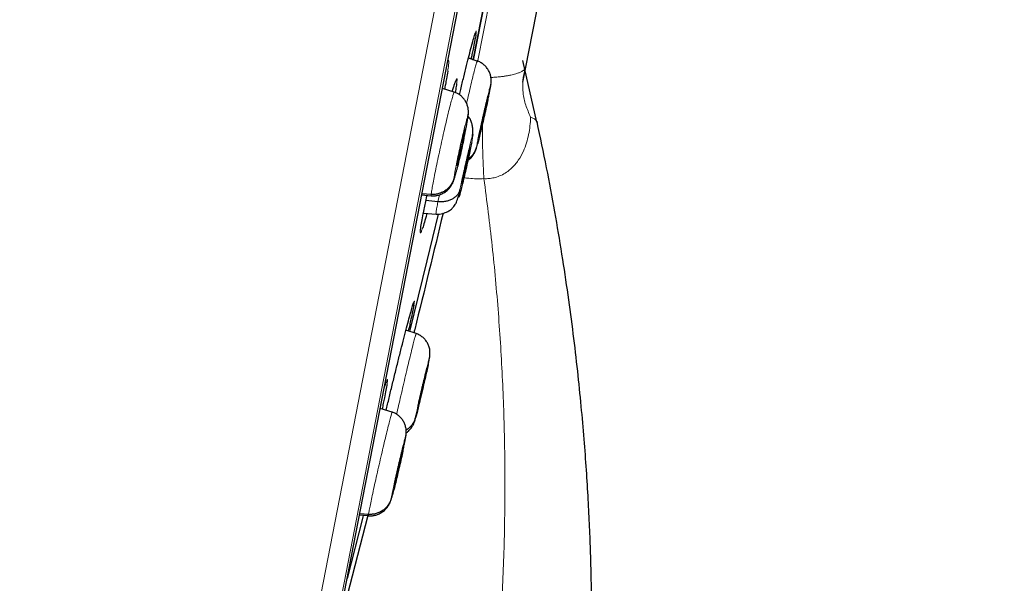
# Model space of a CAD drawing. Header units: millimetres. Extents: x 8 to 2314, y 12 to 2305.
# Tile 150 of 156: x 1638 to 1662, y 1775 to 1788. Entities that reach past the tile are written whole.
import ezdxf

# ---------------------------------------------------------------- set-up
doc = ezdxf.new("R2010")
doc.units = ezdxf.units.MM

msp = doc.modelspace()

# ---------------------------------------------------------------- linework, layer by layer
at = {"color": 252, "linetype": 'Continuous', "lineweight": 0}
for p, q in [((1643.731, 1764.411), (1661.663, 1856.666)), ((1662.056, 1856.116), (1644.301, 1764.774)), ((1644.494, 1765.491), (1661.966, 1855.379)), ((1649.419, 1787.11), (1650.046, 1790.331)), ((1648.203, 1783.892), (1648.207, 1783.913)), ((1648.469, 1783.759), (1648.503, 1783.927)), ((1648.258, 1779.969), (1648.241, 1779.883))]:
    msp.add_line(p, q, dxfattribs=at)
at = {"color": 7, "linetype": 'Continuous', "lineweight": 30}
for p, q in [((1644.502, 1765.525), (1661.961, 1855.344)), ((1650.577, 1786.986), (1659.66, 1833.717)), ((1649.318, 1787.159), (1649.935, 1790.335)), ((1649.935, 1790.331), (1649.318, 1787.156)), ((1649.409, 1787.133), (1649.2, 1787.201)), ((1649.408, 1787.127), (1649.411, 1787.134)), ((1650.843, 1785.67), (1650.502, 1787.145)), ((1650.507, 1786.628), (1650.577, 1786.986)), ((1648.858, 1786.388), (1648.575, 1786.48)), ((1649.734, 1786.542), (1649.739, 1786.577)), ((1648.856, 1786.382), (1648.861, 1786.388)), ((1649.665, 1786.252), (1649.664, 1786.241)), ((1649.189, 1785.795), (1649.197, 1785.861)), ((1649.12, 1785.493), (1649.115, 1785.495)), ((1649.12, 1785.505), (1649.12, 1785.493)), ((1649.224, 1784.961), (1649.21, 1784.965)), ((1648.078, 1783.922), (1648.31, 1783.905)), ((1648.308, 1783.936), (1648.084, 1783.953)), ((1648.314, 1783.911), (1648.31, 1783.905)), ((1648.469, 1783.759), (1648.181, 1783.788)), ((1648.119, 1783.486), (1648.423, 1783.465)), ((1647.945, 1780.598), (1647.701, 1780.677)), ((1648.19, 1779.682), (1648.185, 1779.684)), ((1648.194, 1779.707), (1648.19, 1779.682)), ((1647.179, 1779.297), (1647.207, 1779.383)), ((1647.372, 1778.71), (1647.083, 1778.804)), ((1647.371, 1778.704), (1647.374, 1778.71)), ((1647.696, 1778.119), (1647.701, 1778.156)), ((1647.626, 1777.829), (1647.625, 1777.818)), ((1646.803, 1776.263), (1646.592, 1776.278)), ((1646.795, 1776.263), (1646.789, 1776.243)), ((1646.788, 1776.236), (1645.962, 1773.037)), ((1646.586, 1776.248), (1646.803, 1776.232)), ((1646.805, 1776.238), (1646.801, 1776.232))]:
    msp.add_line(p, q, dxfattribs=at)
at = {"color": 7, "linetype": 'Continuous', "lineweight": 30, "flags": 128}
for points in [[(1648.477, 1783.465), (1648.204, 1782.342), (1647.787, 1780.65)], [(1646.679, 1776.24), (1646.668, 1776.197), (1646.29, 1774.725)]]:
    msp.add_lwpolyline(points, dxfattribs=at)
at = {"color": 252, "linetype": 'Continuous', "lineweight": 0}
for points, knots in [([(1651.472, 1858.832), (1651.468, 1858.809), (1651.459, 1858.765), (1651.389, 1858.404), (1651.277, 1857.829), (1651.121, 1857.024), (1650.921, 1855.996), (1650.679, 1854.75), (1650.396, 1853.293), (1650.073, 1851.631), (1649.711, 1849.773), (1649.314, 1847.729), (1648.882, 1845.508), (1648.419, 1843.122), (1647.925, 1840.582), (1647.404, 1837.902), (1646.858, 1835.095), (1646.291, 1832.174), (1645.704, 1829.155), (1645.101, 1826.053), (1644.484, 1822.883), (1643.858, 1819.661), (1643.225, 1816.403), (1642.588, 1813.126), (1641.95, 1809.845), (1641.315, 1806.579), (1640.686, 1803.342), (1640.066, 1800.151), (1639.458, 1797.022), (1638.865, 1793.971), (1638.29, 1791.013), (1637.735, 1788.162), (1637.205, 1785.434), (1636.701, 1782.841), (1636.226, 1780.398), (1635.783, 1778.115), (1635.372, 1776.005), (1634.998, 1774.078), (1634.661, 1772.343), (1634.363, 1770.813), (1634.103, 1769.477), (1633.966, 1768.769), (1633.897, 1768.415)], [0, 0, 0, 0, 0.025, 0.05, 0.075, 0.1, 0.125, 0.15, 0.175, 0.2, 0.225, 0.25, 0.275, 0.3, 0.325, 0.35, 0.375, 0.4, 0.425, 0.45, 0.475, 0.5, 0.525, 0.55, 0.575, 0.6, 0.625, 0.65, 0.675, 0.7, 0.725, 0.75, 0.775, 0.8, 0.825, 0.85, 0.875, 0.9, 0.925, 0.95, 0.975, 1, 1, 1, 1]), ([(1632.44, 1769.305), (1632.478, 1769.501), (1632.555, 1769.895), (1632.686, 1770.568), (1632.828, 1771.299), (1632.983, 1772.095), (1633.149, 1772.947), (1633.325, 1773.853), (1633.511, 1774.811), (1633.707, 1775.823), (1633.916, 1776.897), (1634.136, 1778.032), (1634.369, 1779.227), (1634.611, 1780.473), (1634.862, 1781.768), (1635.122, 1783.103), (1635.388, 1784.474), (1635.661, 1785.879), (1635.942, 1787.323), (1636.232, 1788.813), (1636.53, 1790.349), (1636.837, 1791.927), (1637.15, 1793.538), (1637.469, 1795.179), (1637.792, 1796.838), (1638.117, 1798.511), (1638.444, 1800.195), (1638.776, 1801.899), (1639.112, 1803.63), (1639.453, 1805.386), (1639.799, 1807.164), (1640.146, 1808.95), (1640.495, 1810.742), (1640.841, 1812.525), (1641.186, 1814.297), (1641.527, 1816.054), (1641.867, 1817.804), (1642.208, 1819.555), (1642.548, 1821.303), (1642.886, 1823.047), (1643.222, 1824.772), (1643.553, 1826.477), (1643.878, 1828.15), (1644.197, 1829.788), (1644.508, 1831.39), (1644.814, 1832.964), (1645.116, 1834.517), (1645.413, 1836.046), (1645.705, 1837.548), (1645.989, 1839.01), (1646.266, 1840.432), (1646.532, 1841.8), (1646.787, 1843.115), (1647.033, 1844.376), (1647.268, 1845.589), (1647.496, 1846.759), (1647.714, 1847.884), (1647.924, 1848.96), (1648.122, 1849.98), (1648.308, 1850.941), (1648.482, 1851.836), (1648.644, 1852.664), (1648.792, 1853.427), (1648.928, 1854.128), (1649.053, 1854.769), (1649.165, 1855.347), (1649.265, 1855.86), (1649.351, 1856.307), (1649.425, 1856.685), (1649.485, 1856.993), (1649.531, 1857.231), (1649.564, 1857.4), (1649.585, 1857.506), (1649.587, 1857.52), (1649.589, 1857.526)], [0, 0, 0, 0, 0.013945, 0.02789, 0.041835, 0.055781, 0.069728, 0.083426, 0.097126, 0.110826, 0.124528, 0.138481, 0.152437, 0.166395, 0.180356, 0.194319, 0.208035, 0.221754, 0.235476, 0.249202, 0.263181, 0.277165, 0.291153, 0.305146, 0.319147, 0.332905, 0.346672, 0.360448, 0.374234, 0.388281, 0.402337, 0.416398, 0.430461, 0.444524, 0.458331, 0.472132, 0.485923, 0.499702, 0.513718, 0.527724, 0.541722, 0.555714, 0.569704, 0.583443, 0.597184, 0.610928, 0.624677, 0.638684, 0.652696, 0.666713, 0.680732, 0.694752, 0.708523, 0.722296, 0.73607, 0.749845, 0.763872, 0.777899, 0.791927, 0.805955, 0.819984, 0.833763, 0.847543, 0.861323, 0.875104, 0.88909, 0.903078, 0.917066, 0.931055, 0.945045, 0.958784, 0.972523, 0.986262, 1, 1, 1, 1]), ([(1649.364, 1787.802), (1649.368, 1787.816), (1649.381, 1787.855), (1649.389, 1787.863), (1649.39, 1787.837), (1649.381, 1787.78), (1649.377, 1787.754)], [0, 0, 0, 0, 0.154024, 0.456201, 0.758095, 1, 1, 1, 1]), ([(1648.701, 1787.128), (1648.702, 1787.131), (1648.714, 1787.157), (1648.724, 1787.159), (1648.731, 1787.125), (1648.725, 1787.038), (1648.711, 1786.94), (1648.704, 1786.891)], [0, 0, 0, 0, 0.028387, 0.271618, 0.514553, 0.757486, 1, 1, 1, 1]), ([(1649.156, 1786.119), (1649.16, 1786.138), (1649.183, 1786.238), (1649.223, 1786.41), (1649.274, 1786.623), (1649.319, 1786.807), (1649.357, 1786.957), (1649.386, 1787.062), (1649.403, 1787.121), (1649.406, 1787.126), (1649.408, 1787.127)], [0, 0, 0, 0, 0.035922, 0.184524, 0.332932, 0.481417, 0.630025, 0.778653, 0.927333, 1, 1, 1, 1]), ([(1650.561, 1786.952), (1650.545, 1786.934), (1650.52, 1786.906), (1650.453, 1786.869), (1650.383, 1786.841), (1650.302, 1786.817), (1650.217, 1786.797), (1650.144, 1786.783), (1650.062, 1786.77), (1649.969, 1786.758), (1649.868, 1786.749), (1649.789, 1786.743), (1649.749, 1786.741), (1649.739, 1786.74)], [0, 0, 0, 0, 0.240397, 0.361754, 0.483641, 0.617707, 0.685751, 0.754261, 0.814621, 0.8758, 0.941767, 0.986809, 1, 1, 1, 1]), ([(1650.561, 1786.952), (1650.539, 1786.858), (1650.495, 1786.669), (1650.504, 1786.373), (1650.563, 1786.075), (1650.65, 1785.885), (1650.693, 1785.79)], [0, 0, 0, 0, 0.250001, 0.500001, 0.750001, 1, 1, 1, 1]), ([(1650.576, 1786.994), (1650.575, 1786.985), (1650.573, 1786.971), (1650.564, 1786.958), (1650.561, 1786.952)], [0, 0, 0, 0, 0.592981, 1, 1, 1, 1]), ([(1648.867, 1786.577), (1648.872, 1786.593), (1648.891, 1786.65), (1648.911, 1786.698), (1648.926, 1786.718), (1648.929, 1786.684), (1648.921, 1786.619), (1648.917, 1786.586)], [0, 0, 0, 0, 0.086265, 0.314833, 0.5434, 0.771701, 1, 1, 1, 1]), ([(1649.394, 1785.076), (1649.397, 1785.096), (1649.404, 1785.136), (1649.428, 1785.254), (1649.46, 1785.408), (1649.5, 1785.589), (1649.544, 1785.785), (1649.589, 1785.983), (1649.633, 1786.169), (1649.672, 1786.33), (1649.703, 1786.457), (1649.726, 1786.537), (1649.737, 1786.573), (1649.735, 1786.552), (1649.734, 1786.542)], [0, 0, 0, 0, 0.083333, 0.166663, 0.249997, 0.333334, 0.416662, 0.499996, 0.583328, 0.666659, 0.749994, 0.833329, 0.916664, 1, 1, 1, 1]), ([(1649.734, 1786.542), (1649.731, 1786.522), (1649.724, 1786.482), (1649.702, 1786.371), (1649.681, 1786.273), (1649.672, 1786.229)], [0, 0, 0, 0, 0.351114, 0.702217, 1, 1, 1, 1]), ([(1648.308, 1783.936), (1648.311, 1783.959), (1648.316, 1784.005), (1648.338, 1784.132), (1648.368, 1784.294), (1648.406, 1784.49), (1648.452, 1784.71), (1648.502, 1784.947), (1648.556, 1785.192), (1648.61, 1785.435), (1648.664, 1785.667), (1648.715, 1785.879), (1648.761, 1786.063), (1648.8, 1786.212), (1648.831, 1786.317), (1648.85, 1786.376), (1648.855, 1786.38), (1648.856, 1786.382)], [0, 0, 0, 0, 0.069109, 0.138126, 0.207173, 0.276194, 0.345206, 0.414159, 0.483074, 0.552081, 0.621091, 0.690011, 0.758966, 0.827978, 0.896999, 0.966044, 1, 1, 1, 1]), ([(1648.853, 1784.328), (1648.855, 1784.348), (1648.86, 1784.388), (1648.882, 1784.508), (1648.912, 1784.661), (1648.949, 1784.843), (1648.992, 1785.04), (1649.036, 1785.238), (1649.08, 1785.424), (1649.119, 1785.585), (1649.152, 1785.711), (1649.176, 1785.792), (1649.19, 1785.826), (1649.189, 1785.805), (1649.189, 1785.795)], [0, 0, 0, 0, 0.083336, 0.16667, 0.250004, 0.333338, 0.41667, 0.500002, 0.583331, 0.666665, 0.750001, 0.833337, 0.916667, 1, 1, 1, 1]), ([(1649.189, 1785.795), (1649.187, 1785.775), (1649.182, 1785.735), (1649.161, 1785.615), (1649.131, 1785.465), (1649.106, 1785.345), (1649.094, 1785.286)], [0, 0, 0, 0, 0.25295, 0.505892, 0.758834, 1, 1, 1, 1]), ([(1649.573, 1784.314), (1649.573, 1784.314), (1649.614, 1784.312), (1649.696, 1784.314), (1649.797, 1784.33), (1649.905, 1784.36), (1650.02, 1784.407), (1650.137, 1784.48), (1650.236, 1784.564), (1650.321, 1784.653), (1650.424, 1784.789), (1650.518, 1784.962), (1650.596, 1785.17), (1650.647, 1785.371), (1650.68, 1785.578), (1650.69, 1785.719), (1650.693, 1785.79), (1650.693, 1785.79)], [0, 0, 0, 0, 0.000024, 0.048704, 0.098899, 0.123619, 0.189735, 0.258226, 0.310537, 0.373277, 0.436052, 0.565388, 0.672772, 0.780202, 0.89008, 0.999976, 1, 1, 1, 1]), ([(1650.693, 1785.79), (1650.719, 1785.779), (1650.772, 1785.758), (1650.824, 1785.719), (1650.84, 1785.689), (1650.847, 1785.674)], [0, 0, 0, 0, 0.328148, 0.683607, 1, 1, 1, 1]), ([(1649.538, 1785.633), (1649.538, 1785.601), (1649.536, 1785.493), (1649.537, 1785.298), (1649.541, 1785.052), (1649.549, 1784.804), (1649.559, 1784.555), (1649.568, 1784.395), (1649.573, 1784.314)], [0, 0, 0, 0, 0.079019, 0.263215, 0.447411, 0.631607, 0.815804, 1, 1, 1, 1]), ([(1648.997, 1784.048), (1649.006, 1784.094), (1649.025, 1784.187), (1649.063, 1784.366), (1649.106, 1784.56), (1649.151, 1784.759), (1649.195, 1784.948), (1649.235, 1785.115), (1649.27, 1785.249), (1649.295, 1785.34), (1649.309, 1785.382), (1649.312, 1785.372), (1649.304, 1785.313), (1649.29, 1785.236), (1649.282, 1785.197)], [0, 0, 0, 0, 0.083333, 0.166663, 0.249997, 0.333332, 0.416664, 0.499997, 0.583327, 0.666661, 0.749995, 0.83333, 0.916664, 1, 1, 1, 1]), ([(1649.422, 1785.154), (1649.415, 1785.13), (1649.401, 1785.075), (1649.391, 1785.046), (1649.393, 1785.066), (1649.394, 1785.076)], [0, 0, 0, 0, 0.290039, 0.645014, 1, 1, 1, 1]), ([(1648.921, 1784.535), (1648.911, 1784.494), (1648.889, 1784.409), (1648.866, 1784.332), (1648.852, 1784.297), (1648.853, 1784.318), (1648.853, 1784.328)], [0, 0, 0, 0, 0.23687, 0.491255, 0.745624, 1, 1, 1, 1]), ([(1649.573, 1784.314), (1649.642, 1783.777), (1649.78, 1782.702), (1649.926, 1781.087), (1650.026, 1779.473), (1650.077, 1777.863), (1650.079, 1776.255), (1650.033, 1774.651), (1649.935, 1772.999), (1649.78, 1771.299), (1649.563, 1769.556), (1649.287, 1767.826), (1648.958, 1766.108), (1648.691, 1764.975), (1648.558, 1764.409)], [0, 0, 0, 0, 0.080764, 0.161424, 0.241857, 0.322079, 0.402159, 0.482163, 0.56214, 0.650034, 0.737766, 0.825345, 0.912777, 1, 1, 1, 1]), ([(1649.093, 1784.338), (1649.132, 1784.332), (1649.291, 1784.309), (1649.451, 1784.312), (1649.573, 1784.314)], [0, 0, 0, 0, 0.241833, 1, 1, 1, 1]), ([(1648.31, 1783.905), (1648.31, 1783.904), (1648.305, 1783.897), (1648.307, 1783.918), (1648.308, 1783.936)], [0, 0, 0, 0, 0.136713, 1, 1, 1, 1]), ([(1648.425, 1783.471), (1648.423, 1783.47), (1648.42, 1783.468), (1648.426, 1783.518), (1648.441, 1783.611), (1648.46, 1783.71), (1648.469, 1783.759)], [0, 0, 0, 0, 0.1594153, 0.439563, 0.7195892, 1, 1, 1, 1]), ([(1648.102, 1783.13), (1648.091, 1783.098), (1648.069, 1783.033), (1648.05, 1783), (1648.043, 1783.017), (1648.045, 1783.064), (1648.054, 1783.12), (1648.057, 1783.135)], [0, 0, 0, 0, 0.220936, 0.452225, 0.683513, 0.914508, 1, 1, 1, 1]), ([(1647.884, 1781.335), (1647.887, 1781.343), (1647.898, 1781.376), (1647.904, 1781.381), (1647.904, 1781.357), (1647.894, 1781.302), (1647.89, 1781.279)], [0, 0, 0, 0, 0.107665, 0.435349, 0.762606, 1, 1, 1, 1]), ([(1647.478, 1778.662), (1647.494, 1778.732), (1647.525, 1778.871), (1647.579, 1779.106), (1647.635, 1779.349), (1647.692, 1779.593), (1647.748, 1779.827), (1647.8, 1780.043), (1647.847, 1780.234), (1647.886, 1780.391), (1647.917, 1780.509), (1647.937, 1780.576), (1647.946, 1780.605), (1647.945, 1780.597), (1647.945, 1780.597)], [0, 0, 0, 0, 0.090525, 0.181105, 0.271609, 0.362066, 0.452641, 0.543217, 0.633673, 0.724177, 0.814757, 0.90535, 0.995974, 1, 1, 1, 1]), ([(1647.925, 1778.575), (1647.931, 1778.605), (1647.943, 1778.664), (1647.974, 1778.806), (1648.012, 1778.977), (1648.056, 1779.169), (1648.102, 1779.367), (1648.148, 1779.559), (1648.189, 1779.732), (1648.225, 1779.873), (1648.251, 1779.973), (1648.266, 1780.025), (1648.27, 1780.029), (1648.262, 1779.989), (1648.258, 1779.969)], [0, 0, 0, 0, 0.083333, 0.166663, 0.249997, 0.333332, 0.416664, 0.499997, 0.583327, 0.666661, 0.749995, 0.83333, 0.916664, 1, 1, 1, 1]), ([(1647.207, 1779.383), (1647.21, 1779.394), (1647.227, 1779.447), (1647.246, 1779.49), (1647.261, 1779.509), (1647.262, 1779.475), (1647.252, 1779.41), (1647.248, 1779.377)], [0, 0, 0, 0, 0.0647099, 0.2993707, 0.5340296, 0.7682857, 1, 1, 1, 1]), ([(1646.803, 1776.263), (1646.806, 1776.285), (1646.814, 1776.331), (1646.839, 1776.457), (1646.872, 1776.619), (1646.914, 1776.813), (1646.962, 1777.033), (1647.015, 1777.27), (1647.071, 1777.514), (1647.128, 1777.756), (1647.183, 1777.988), (1647.234, 1778.2), (1647.28, 1778.384), (1647.319, 1778.533), (1647.348, 1778.639), (1647.366, 1778.698), (1647.37, 1778.702), (1647.371, 1778.704)], [0, 0, 0, 0, 0.069123, 0.138151, 0.20721, 0.276244, 0.345268, 0.414234, 0.483163, 0.552183, 0.621205, 0.690137, 0.759104, 0.828128, 0.897162, 0.966219, 1, 1, 1, 1]), ([(1647.934, 1778.579), (1647.928, 1778.558), (1647.917, 1778.517), (1647.914, 1778.516), (1647.921, 1778.555), (1647.925, 1778.575)], [0, 0, 0, 0, 0.3333316, 0.6666653, 1, 1, 1, 1]), ([(1647.35, 1776.654), (1647.354, 1776.673), (1647.36, 1776.713), (1647.384, 1776.832), (1647.417, 1776.985), (1647.457, 1777.167), (1647.502, 1777.363), (1647.548, 1777.561), (1647.592, 1777.746), (1647.632, 1777.908), (1647.664, 1778.033), (1647.687, 1778.114), (1647.699, 1778.149), (1647.697, 1778.129), (1647.696, 1778.119)], [0, 0, 0, 0, 0.083335, 0.16667, 0.250005, 0.333341, 0.416668, 0.500001, 0.583332, 0.666663, 0.749997, 0.833331, 0.916665, 1, 1, 1, 1]), ([(1647.696, 1778.119), (1647.693, 1778.099), (1647.686, 1778.059), (1647.664, 1777.946), (1647.642, 1777.847), (1647.632, 1777.8)], [0, 0, 0, 0, 0.346726, 0.693442, 1, 1, 1, 1]), ([(1647.381, 1776.737), (1647.374, 1776.71), (1647.359, 1776.654), (1647.348, 1776.624), (1647.35, 1776.644), (1647.35, 1776.654)], [0, 0, 0, 0, 0.304776, 0.652383, 1, 1, 1, 1]), ([(1646.801, 1776.232), (1646.801, 1776.231), (1646.797, 1776.224), (1646.8, 1776.244), (1646.803, 1776.263)], [0, 0, 0, 0, 0.131773, 1, 1, 1, 1])]:
    msp.add_open_spline(points, degree=3, knots=knots, dxfattribs=at)
at = {"color": 7, "linetype": 'Continuous', "lineweight": 30}
for points, knots in [([(1648.985, 1786.326), (1648.995, 1786.37), (1649.03, 1786.516), (1649.088, 1786.754), (1649.156, 1787.031), (1649.218, 1787.276), (1649.273, 1787.488), (1649.318, 1787.653), (1649.349, 1787.761), (1649.36, 1787.792), (1649.364, 1787.802)], [0, 0, 0, 0, 0.060945, 0.205585, 0.350225, 0.494946, 0.639666, 0.78438, 0.929093, 1, 1, 1, 1]), ([(1649.377, 1787.754), (1649.376, 1787.749), (1649.371, 1787.716), (1649.351, 1787.607), (1649.32, 1787.451), (1649.289, 1787.304), (1649.271, 1787.218), (1649.263, 1787.181)], [0, 0, 0, 0, 0.060601, 0.365327, 0.670054, 0.859947, 1, 1, 1, 1]), ([(1649.36, 1787.788), (1649.361, 1787.793), (1649.365, 1787.804), (1649.368, 1787.811), (1649.367, 1787.81), (1649.367, 1787.809)], [0, 0, 0, 0, 0.4030236, 0.8875193, 1, 1, 1, 1]), ([(1649.741, 1786.576), (1649.744, 1786.609), (1649.75, 1786.673), (1649.74, 1786.762), (1649.716, 1786.844), (1649.677, 1786.923), (1649.625, 1786.994), (1649.563, 1787.055), (1649.492, 1787.106), (1649.438, 1787.126), (1649.412, 1787.137)], [0, 0, 0, 0, 0.144012, 0.286018, 0.419029, 0.540466, 0.655306, 0.768513, 0.883067, 1, 1, 1, 1]), ([(1648.704, 1786.891), (1648.694, 1786.833), (1648.679, 1786.739), (1648.651, 1786.589), (1648.634, 1786.501), (1648.627, 1786.463)], [0, 0, 0, 0, 0.477133, 0.774363, 1, 1, 1, 1]), ([(1648.814, 1786.402), (1648.825, 1786.438), (1648.845, 1786.51), (1648.86, 1786.554), (1648.867, 1786.577)], [0, 0, 0, 0, 0.49246, 1, 1, 1, 1]), ([(1648.864, 1786.563), (1648.866, 1786.572), (1648.874, 1786.596), (1648.884, 1786.622), (1648.891, 1786.642), (1648.895, 1786.65), (1648.894, 1786.649), (1648.894, 1786.649)], [0, 0, 0, 0, 0.162095, 0.47147, 0.743552, 0.959658, 1, 1, 1, 1]), ([(1648.917, 1786.586), (1648.911, 1786.546), (1648.902, 1786.491), (1648.886, 1786.406), (1648.882, 1786.382)], [0, 0, 0, 0, 0.726628, 1, 1, 1, 1]), ([(1649.674, 1786.238), (1649.676, 1786.248), (1649.687, 1786.297), (1649.703, 1786.374), (1649.721, 1786.465), (1649.735, 1786.538), (1649.74, 1786.568), (1649.742, 1786.583)], [0, 0, 0, 0, 0.059598, 0.290618, 0.524303, 0.760568, 1, 1, 1, 1]), ([(1649.198, 1785.852), (1649.2, 1785.883), (1649.203, 1785.946), (1649.188, 1786.031), (1649.162, 1786.112), (1649.121, 1786.187), (1649.07, 1786.255), (1649.009, 1786.313), (1648.939, 1786.361), (1648.888, 1786.381), (1648.862, 1786.391)], [0, 0, 0, 0, 0.144544, 0.286823, 0.419672, 0.541508, 0.656949, 0.770281, 0.884224, 1, 1, 1, 1]), ([(1649.672, 1786.229), (1649.67, 1786.221), (1649.658, 1786.163), (1649.628, 1786.027), (1649.584, 1785.833), (1649.539, 1785.635), (1649.495, 1785.448), (1649.457, 1785.29), (1649.432, 1785.19), (1649.423, 1785.159), (1649.422, 1785.154)], [0, 0, 0, 0, 0.023974, 0.181833, 0.339689, 0.497543, 0.655394, 0.813253, 0.971114, 1, 1, 1, 1]), ([(1649.464, 1785.377), (1649.465, 1785.385), (1649.468, 1785.402), (1649.477, 1785.448), (1649.489, 1785.506), (1649.504, 1785.576), (1649.521, 1785.654), (1649.539, 1785.738), (1649.559, 1785.825), (1649.579, 1785.911), (1649.598, 1785.993), (1649.616, 1786.068), (1649.632, 1786.133), (1649.645, 1786.185), (1649.656, 1786.223), (1649.662, 1786.246), (1649.663, 1786.248), (1649.664, 1786.249)], [0, 0, 0, 0, 0.069047, 0.137942, 0.207034, 0.276212, 0.345207, 0.413897, 0.48255, 0.551354, 0.620159, 0.688819, 0.757514, 0.82651, 0.895688, 0.96478, 1, 1, 1, 1]), ([(1649.664, 1786.241), (1649.663, 1786.232), (1649.661, 1786.216), (1649.651, 1786.17), (1649.639, 1786.111), (1649.625, 1786.042), (1649.608, 1785.964), (1649.589, 1785.88), (1649.569, 1785.793), (1649.549, 1785.707), (1649.53, 1785.625), (1649.512, 1785.55), (1649.496, 1785.485), (1649.483, 1785.433), (1649.473, 1785.393), (1649.468, 1785.38), (1649.466, 1785.373)], [0, 0, 0, 0, 0.071568, 0.142977, 0.214592, 0.286295, 0.357808, 0.429006, 0.500166, 0.571481, 0.642798, 0.713964, 0.785167, 0.856682, 0.928386, 1, 1, 1, 1]), ([(1649.096, 1785.294), (1649.096, 1785.297), (1649.106, 1785.342), (1649.123, 1785.426), (1649.146, 1785.541), (1649.166, 1785.646), (1649.182, 1785.737), (1649.194, 1785.814), (1649.198, 1785.846), (1649.199, 1785.863)], [0, 0, 0, 0, 0.010552, 0.170528, 0.331971, 0.495428, 0.661087, 0.829097, 1, 1, 1, 1]), ([(1649.298, 1785.347), (1649.3, 1785.361), (1649.306, 1785.414), (1649.306, 1785.496), (1649.297, 1785.594), (1649.271, 1785.684), (1649.239, 1785.756), (1649.205, 1785.794), (1649.193, 1785.807)], [0, 0, 0, 0, 0.0860258, 0.3053298, 0.5142738, 0.7130874, 0.9020822, 1, 1, 1, 1]), ([(1648.922, 1784.63), (1648.923, 1784.638), (1648.925, 1784.654), (1648.933, 1784.701), (1648.944, 1784.759), (1648.958, 1784.829), (1648.974, 1784.907), (1648.992, 1784.991), (1649.011, 1785.078), (1649.03, 1785.164), (1649.049, 1785.247), (1649.067, 1785.322), (1649.083, 1785.387), (1649.097, 1785.439), (1649.108, 1785.477), (1649.115, 1785.499), (1649.117, 1785.501), (1649.118, 1785.502)], [0, 0, 0, 0, 0.069034, 0.137918, 0.207001, 0.276167, 0.345146, 0.413818, 0.482454, 0.551242, 0.620036, 0.688684, 0.757366, 0.826348, 0.895513, 0.964594, 1, 1, 1, 1]), ([(1649.12, 1785.493), (1649.119, 1785.485), (1649.117, 1785.469), (1649.109, 1785.422), (1649.099, 1785.364), (1649.085, 1785.294), (1649.069, 1785.216), (1649.051, 1785.132), (1649.032, 1785.045), (1649.012, 1784.959), (1648.993, 1784.876), (1648.975, 1784.801), (1648.959, 1784.736), (1648.945, 1784.684), (1648.934, 1784.645), (1648.929, 1784.631), (1648.927, 1784.625)], [0, 0, 0, 0, 0.071568, 0.14298, 0.214598, 0.286303, 0.357814, 0.429007, 0.500162, 0.571474, 0.642793, 0.71396, 0.785164, 0.856679, 0.928383, 1, 1, 1, 1]), ([(1650.847, 1785.674), (1650.848, 1785.673), (1650.85, 1785.67), (1650.85, 1785.667), (1650.85, 1785.665)], [0, 0, 0, 0, 0.438042, 1, 1, 1, 1]), ([(1651.218, 1763.131), (1651.267, 1763.404), (1651.372, 1763.982), (1651.511, 1764.852), (1651.637, 1765.726), (1651.744, 1766.558), (1651.834, 1767.342), (1651.909, 1768.081), (1651.97, 1768.772), (1652.02, 1769.422), (1652.058, 1770.01), (1652.088, 1770.539), (1652.11, 1771.013), (1652.127, 1771.452), (1652.14, 1771.858), (1652.149, 1772.229), (1652.155, 1772.574), (1652.159, 1772.914), (1652.162, 1773.293), (1652.162, 1773.728), (1652.157, 1774.223), (1652.148, 1774.763), (1652.132, 1775.347), (1652.108, 1775.971), (1652.075, 1776.634), (1652.032, 1777.336), (1651.977, 1778.081), (1651.907, 1778.874), (1651.822, 1779.715), (1651.717, 1780.605), (1651.592, 1781.539), (1651.445, 1782.516), (1651.274, 1783.534), (1651.077, 1784.592), (1650.925, 1785.309), (1650.848, 1785.674)], [0, 0, 0, 0, 0.036829, 0.077729, 0.116686, 0.153693, 0.188745, 0.221266, 0.251895, 0.280641, 0.307509, 0.329908, 0.350805, 0.3702, 0.388091, 0.404478, 0.419362, 0.433722, 0.449535, 0.469408, 0.491237, 0.515019, 0.540756, 0.568446, 0.597545, 0.628533, 0.661413, 0.696192, 0.733646, 0.773097, 0.814556, 0.858005, 0.903418, 0.950762, 1, 1, 1, 1]), ([(1649.094, 1785.286), (1649.093, 1785.283), (1649.08, 1785.22), (1649.05, 1785.082), (1649.006, 1784.885), (1648.963, 1784.702), (1648.934, 1784.582), (1648.922, 1784.538), (1648.921, 1784.535)], [0, 0, 0, 0, 0.011312, 0.254303, 0.497291, 0.740274, 0.983271, 1, 1, 1, 1]), ([(1649.465, 1785.369), (1649.464, 1785.368), (1649.462, 1785.363), (1649.463, 1785.371), (1649.464, 1785.377)], [0, 0, 0, 0, 0.33187, 1, 1, 1, 1]), ([(1649.282, 1785.197), (1649.273, 1785.151), (1649.254, 1785.058), (1649.216, 1784.879), (1649.174, 1784.685), (1649.128, 1784.487), (1649.084, 1784.297), (1649.043, 1784.13), (1649.009, 1783.996), (1648.984, 1783.906), (1648.97, 1783.863), (1648.967, 1783.873), (1648.975, 1783.932), (1648.99, 1784.009), (1648.997, 1784.048)], [0, 0, 0, 0, 0.083336, 0.16667, 0.250005, 0.333339, 0.416673, 0.500003, 0.583336, 0.666668, 0.750003, 0.833337, 0.916667, 1, 1, 1, 1]), ([(1649.056, 1784.284), (1649.06, 1784.304), (1649.068, 1784.344), (1649.083, 1784.419), (1649.101, 1784.501), (1649.12, 1784.587), (1649.14, 1784.674), (1649.159, 1784.759), (1649.178, 1784.839), (1649.196, 1784.91), (1649.211, 1784.971), (1649.224, 1785.018), (1649.233, 1785.049), (1649.238, 1785.063), (1649.239, 1785.062), (1649.239, 1785.061)], [0, 0, 0, 0, 0.080405, 0.160628, 0.241083, 0.321639, 0.401983, 0.481977, 0.561927, 0.642049, 0.72217, 0.802121, 0.882114, 0.962458, 1, 1, 1, 1]), ([(1649.188, 1784.752), (1649.208, 1784.767), (1649.241, 1784.792), (1649.28, 1784.835), (1649.31, 1784.873), (1649.335, 1784.911), (1649.356, 1784.949), (1649.372, 1784.985), (1649.388, 1785.028), (1649.402, 1785.076), (1649.413, 1785.119), (1649.419, 1785.141)], [0, 0, 0, 0, 0.1136771, 0.1873574, 0.2598342, 0.3341259, 0.4152713, 0.5091756, 0.6215649, 0.8093297, 1, 1, 1, 1]), ([(1649.394, 1785.076), (1649.385, 1785.047), (1649.369, 1784.99), (1649.323, 1784.911), (1649.266, 1784.84), (1649.219, 1784.802), (1649.195, 1784.783)], [0, 0, 0, 0, 0.2477839, 0.497373, 0.7484362, 1, 1, 1, 1]), ([(1649.24, 1785.061), (1649.24, 1785.056), (1649.239, 1785.047), (1649.234, 1785.013), (1649.227, 1784.978), (1649.224, 1784.961)], [0, 0, 0, 0, 0.333721, 0.666484, 1, 1, 1, 1]), ([(1649.224, 1784.961), (1649.22, 1784.941), (1649.212, 1784.901), (1649.196, 1784.826), (1649.178, 1784.745), (1649.159, 1784.658), (1649.14, 1784.571), (1649.12, 1784.486), (1649.101, 1784.406), (1649.084, 1784.335), (1649.068, 1784.274), (1649.056, 1784.227), (1649.046, 1784.195), (1649.043, 1784.187), (1649.041, 1784.184)], [0, 0, 0, 0, 0.083541, 0.166894, 0.250486, 0.334184, 0.417662, 0.500776, 0.583845, 0.667092, 0.750339, 0.833408, 0.916522, 1, 1, 1, 1]), ([(1648.925, 1784.621), (1648.924, 1784.62), (1648.921, 1784.615), (1648.922, 1784.624), (1648.922, 1784.63)], [0, 0, 0, 0, 0.333252, 1, 1, 1, 1]), ([(1648.853, 1784.328), (1648.845, 1784.299), (1648.828, 1784.242), (1648.783, 1784.163), (1648.726, 1784.093), (1648.657, 1784.033), (1648.578, 1783.985), (1648.491, 1783.953), (1648.401, 1783.934), (1648.339, 1783.936), (1648.308, 1783.936)], [0, 0, 0, 0, 0.123608, 0.248221, 0.373621, 0.499325, 0.624995, 0.750557, 0.875682, 1, 1, 1, 1]), ([(1648.309, 1783.902), (1648.335, 1783.901), (1648.387, 1783.9), (1648.468, 1783.913), (1648.551, 1783.941), (1648.632, 1783.984), (1648.694, 1784.034), (1648.739, 1784.081), (1648.769, 1784.118), (1648.794, 1784.156), (1648.815, 1784.193), (1648.832, 1784.229), (1648.849, 1784.274), (1648.868, 1784.331), (1648.89, 1784.409), (1648.909, 1784.485), (1648.919, 1784.524)], [0, 0, 0, 0, 0.063604, 0.128579, 0.197186, 0.272778, 0.351573, 0.390101, 0.428397, 0.468306, 0.512693, 0.564767, 0.62757, 0.732828, 0.864742, 1, 1, 1, 1]), ([(1649.041, 1784.184), (1649.04, 1784.184), (1649.039, 1784.183), (1649.041, 1784.2), (1649.046, 1784.232), (1649.052, 1784.267), (1649.056, 1784.284)], [0, 0, 0, 0, 0.158677, 0.439445, 0.719407, 1, 1, 1, 1]), ([(1648.057, 1783.135), (1648.06, 1783.158), (1648.068, 1783.218), (1648.096, 1783.368), (1648.131, 1783.549), (1648.168, 1783.727), (1648.191, 1783.837), (1648.203, 1783.892)], [0, 0, 0, 0, 0.162088, 0.4191022, 0.6761162, 0.8380581, 1, 1, 1, 1]), ([(1648.423, 1783.465), (1648.451, 1783.465), (1648.504, 1783.463), (1648.601, 1783.481), (1648.701, 1783.519), (1648.79, 1783.581), (1648.849, 1783.641), (1648.886, 1783.693), (1648.904, 1783.731), (1648.926, 1783.781), (1648.949, 1783.85), (1648.967, 1783.905), (1648.977, 1783.942), (1648.978, 1783.943)], [0, 0, 0, 0, 0.078985, 0.152298, 0.281916, 0.390712, 0.481936, 0.561546, 0.64248, 0.741394, 0.859029, 0.994964, 1, 1, 1, 1]), ([(1648.997, 1784.048), (1648.99, 1784.026), (1648.975, 1783.981), (1648.933, 1783.92), (1648.879, 1783.866), (1648.812, 1783.822), (1648.735, 1783.787), (1648.65, 1783.765), (1648.561, 1783.754), (1648.5, 1783.758), (1648.469, 1783.759)], [0, 0, 0, 0, 0.123807, 0.248448, 0.373795, 0.499426, 0.625023, 0.750509, 0.875596, 1, 1, 1, 1]), ([(1648.591, 1783.483), (1648.367, 1782.554), (1648.137, 1781.597), (1647.898, 1780.643), (1647.891, 1780.615)], [0, 0, 0, 0, 0.970835, 1, 1, 1, 1]), ([(1648.204, 1783.48), (1648.202, 1783.472), (1648.179, 1783.388), (1648.145, 1783.27), (1648.113, 1783.162), (1648.102, 1783.131), (1648.102, 1783.13)], [0, 0, 0, 0, 0.054281, 0.516606, 0.978963, 1, 1, 1, 1]), ([(1648.05, 1783.074), (1648.05, 1783.074), (1648.05, 1783.073), (1648.051, 1783.083), (1648.053, 1783.105), (1648.056, 1783.128), (1648.059, 1783.146), (1648.059, 1783.149)], [0, 0, 0, 0, 0.096182, 0.32331, 0.606028, 0.937767, 1, 1, 1, 1]), ([(1647.227, 1778.757), (1647.227, 1778.758), (1647.249, 1778.851), (1647.297, 1779.053), (1647.37, 1779.359), (1647.447, 1779.673), (1647.524, 1779.981), (1647.598, 1780.277), (1647.669, 1780.552), (1647.733, 1780.798), (1647.789, 1781.008), (1647.835, 1781.174), (1647.868, 1781.287), (1647.88, 1781.321), (1647.884, 1781.335)], [0, 0, 0, 0, 0.001342, 0.094762, 0.188182, 0.281725, 0.375268, 0.468913, 0.562559, 0.656241, 0.749924, 0.843562, 0.9372, 1, 1, 1, 1]), ([(1647.89, 1781.279), (1647.889, 1781.271), (1647.883, 1781.237), (1647.86, 1781.125), (1647.827, 1780.971), (1647.791, 1780.809), (1647.77, 1780.715), (1647.757, 1780.66), (1647.757, 1780.659)], [0, 0, 0, 0, 0.077862, 0.361161, 0.644461, 0.820826, 0.99719, 1, 1, 1, 1]), ([(1647.88, 1781.32), (1647.881, 1781.322), (1647.883, 1781.329), (1647.885, 1781.334), (1647.885, 1781.333), (1647.884, 1781.333)], [0, 0, 0, 0, 0.169593, 0.823996, 1, 1, 1, 1]), ([(1648.262, 1779.985), (1648.268, 1780.025), (1648.281, 1780.103), (1648.277, 1780.203), (1648.259, 1780.289), (1648.223, 1780.37), (1648.169, 1780.447), (1648.103, 1780.513), (1648.029, 1780.565), (1647.974, 1780.587), (1647.946, 1780.598)], [0, 0, 0, 0, 0.161195, 0.319972, 0.462839, 0.58108, 0.683807, 0.784199, 0.889606, 1, 1, 1, 1]), ([(1648.241, 1779.883), (1648.24, 1779.879), (1648.232, 1779.844), (1648.209, 1779.736), (1648.171, 1779.568), (1648.127, 1779.376), (1648.08, 1779.177), (1648.035, 1778.985), (1647.993, 1778.813), (1647.958, 1778.669), (1647.942, 1778.609), (1647.934, 1778.579)], [0, 0, 0, 0, 0.014338, 0.137547, 0.260756, 0.383966, 0.507175, 0.630377, 0.753584, 0.876791, 1, 1, 1, 1]), ([(1648.243, 1779.896), (1648.245, 1779.905), (1648.254, 1779.943), (1648.258, 1779.968), (1648.262, 1779.986)], [0, 0, 0, 0, 0.237588, 1, 1, 1, 1]), ([(1648.19, 1779.682), (1648.187, 1779.67), (1648.182, 1779.645), (1648.17, 1779.588), (1648.155, 1779.52), (1648.138, 1779.443), (1648.119, 1779.36), (1648.099, 1779.274), (1648.078, 1779.188), (1648.059, 1779.105), (1648.04, 1779.028), (1648.023, 1778.96), (1648.01, 1778.905), (1647.999, 1778.864), (1647.992, 1778.838), (1647.988, 1778.828), (1647.988, 1778.834), (1647.992, 1778.852), (1647.993, 1778.862)], [0, 0, 0, 0, 0.062616, 0.12509, 0.187744, 0.250477, 0.313046, 0.375342, 0.437605, 0.5, 0.562395, 0.624657, 0.686953, 0.749522, 0.812255, 0.87491, 0.937384, 1, 1, 1, 1]), ([(1647.993, 1778.862), (1647.996, 1778.874), (1648.001, 1778.899), (1648.013, 1778.956), (1648.028, 1779.024), (1648.045, 1779.101), (1648.064, 1779.184), (1648.084, 1779.27), (1648.105, 1779.357), (1648.124, 1779.44), (1648.143, 1779.517), (1648.16, 1779.584), (1648.173, 1779.639), (1648.184, 1779.68), (1648.191, 1779.705), (1648.195, 1779.716), (1648.195, 1779.713), (1648.195, 1779.713)], [0, 0, 0, 0, 0.07113, 0.1421, 0.213274, 0.284538, 0.355615, 0.426381, 0.49711, 0.56799, 0.63887, 0.709598, 0.780364, 0.851441, 0.922704, 0.993878, 1, 1, 1, 1]), ([(1647.248, 1779.377), (1647.247, 1779.377), (1647.243, 1779.348), (1647.224, 1779.243), (1647.193, 1779.089), (1647.159, 1778.932), (1647.138, 1778.836), (1647.128, 1778.789)], [0, 0, 0, 0, 0.003384, 0.314966, 0.626548, 0.820352, 1, 1, 1, 1]), ([(1647.203, 1779.369), (1647.204, 1779.374), (1647.211, 1779.394), (1647.219, 1779.417), (1647.227, 1779.437), (1647.231, 1779.445), (1647.23, 1779.444), (1647.23, 1779.444)], [0, 0, 0, 0, 0.094769, 0.429742, 0.724254, 0.956684, 1, 1, 1, 1]), ([(1647.703, 1778.156), (1647.706, 1778.188), (1647.713, 1778.252), (1647.702, 1778.34), (1647.678, 1778.423), (1647.639, 1778.501), (1647.587, 1778.572), (1647.526, 1778.632), (1647.455, 1778.682), (1647.402, 1778.703), (1647.375, 1778.713)], [0, 0, 0, 0, 0.144189, 0.286292, 0.419297, 0.540744, 0.655591, 0.768746, 0.883187, 1, 1, 1, 1]), ([(1647.925, 1778.575), (1647.916, 1778.548), (1647.9, 1778.494), (1647.855, 1778.419), (1647.798, 1778.353), (1647.747, 1778.308), (1647.713, 1778.29), (1647.705, 1778.286)], [0, 0, 0, 0, 0.231484, 0.464551, 0.698954, 0.933898, 1, 1, 1, 1]), ([(1647.707, 1778.215), (1647.726, 1778.23), (1647.758, 1778.253), (1647.797, 1778.296), (1647.827, 1778.333), (1647.853, 1778.371), (1647.874, 1778.406), (1647.889, 1778.437), (1647.903, 1778.471), (1647.915, 1778.507), (1647.924, 1778.541), (1647.929, 1778.559)], [0, 0, 0, 0, 0.123055, 0.201568, 0.274165, 0.342931, 0.414273, 0.497441, 0.601394, 0.784985, 1, 1, 1, 1]), ([(1647.634, 1777.809), (1647.637, 1777.822), (1647.648, 1777.874), (1647.665, 1777.953), (1647.683, 1778.044), (1647.697, 1778.118), (1647.702, 1778.148), (1647.704, 1778.163)], [0, 0, 0, 0, 0.073481, 0.300953, 0.531121, 0.763937, 1, 1, 1, 1]), ([(1647.632, 1777.8), (1647.631, 1777.794), (1647.619, 1777.738), (1647.589, 1777.604), (1647.545, 1777.41), (1647.498, 1777.212), (1647.454, 1777.025), (1647.415, 1776.868), (1647.39, 1776.769), (1647.382, 1776.74), (1647.381, 1776.737)], [0, 0, 0, 0, 0.018565, 0.178848, 0.339124, 0.499401, 0.659682, 0.819955, 0.980242, 1, 1, 1, 1]), ([(1647.422, 1776.955), (1647.423, 1776.963), (1647.426, 1776.979), (1647.435, 1777.026), (1647.447, 1777.084), (1647.462, 1777.154), (1647.479, 1777.231), (1647.498, 1777.315), (1647.518, 1777.402), (1647.538, 1777.488), (1647.557, 1777.57), (1647.576, 1777.645), (1647.592, 1777.71), (1647.605, 1777.763), (1647.616, 1777.801), (1647.622, 1777.823), (1647.624, 1777.825), (1647.624, 1777.826)], [0, 0, 0, 0, 0.069045, 0.137937, 0.207027, 0.276203, 0.345196, 0.413885, 0.482538, 0.551339, 0.620144, 0.688804, 0.757498, 0.826493, 0.895669, 0.964758, 1, 1, 1, 1]), ([(1647.625, 1777.818), (1647.624, 1777.809), (1647.621, 1777.793), (1647.612, 1777.747), (1647.6, 1777.688), (1647.585, 1777.619), (1647.568, 1777.541), (1647.549, 1777.457), (1647.529, 1777.37), (1647.509, 1777.284), (1647.489, 1777.202), (1647.471, 1777.127), (1647.455, 1777.062), (1647.441, 1777.01), (1647.431, 1776.971), (1647.426, 1776.957), (1647.424, 1776.95)], [0, 0, 0, 0, 0.071568, 0.142975, 0.214589, 0.286292, 0.357805, 0.429004, 0.500164, 0.571478, 0.642796, 0.713963, 0.785168, 0.856684, 0.928387, 1, 1, 1, 1]), ([(1647.422, 1776.947), (1647.422, 1776.945), (1647.42, 1776.94), (1647.421, 1776.949), (1647.422, 1776.955)], [0, 0, 0, 0, 0.331997, 1, 1, 1, 1]), ([(1646.801, 1776.228), (1646.827, 1776.228), (1646.879, 1776.226), (1646.96, 1776.24), (1647.045, 1776.268), (1647.127, 1776.312), (1647.19, 1776.363), (1647.236, 1776.412), (1647.266, 1776.45), (1647.292, 1776.488), (1647.312, 1776.526), (1647.328, 1776.562), (1647.344, 1776.605), (1647.359, 1776.655), (1647.371, 1776.7), (1647.378, 1776.723)], [0, 0, 0, 0, 0.075464, 0.153053, 0.235927, 0.328289, 0.424705, 0.471609, 0.517786, 0.565186, 0.617042, 0.67713, 0.749102, 0.869385, 1, 1, 1, 1]), ([(1647.35, 1776.654), (1647.342, 1776.625), (1647.325, 1776.568), (1647.279, 1776.489), (1647.222, 1776.419), (1647.152, 1776.359), (1647.073, 1776.311), (1646.986, 1776.279), (1646.895, 1776.26), (1646.834, 1776.262), (1646.803, 1776.263)], [0, 0, 0, 0, 0.1236275, 0.2482324, 0.3736261, 0.4993387, 0.6250233, 0.7505822, 0.8756895, 1, 1, 1, 1])]:
    msp.add_open_spline(points, degree=3, knots=knots, dxfattribs=at)

doc.saveas('drawing.dxf')
